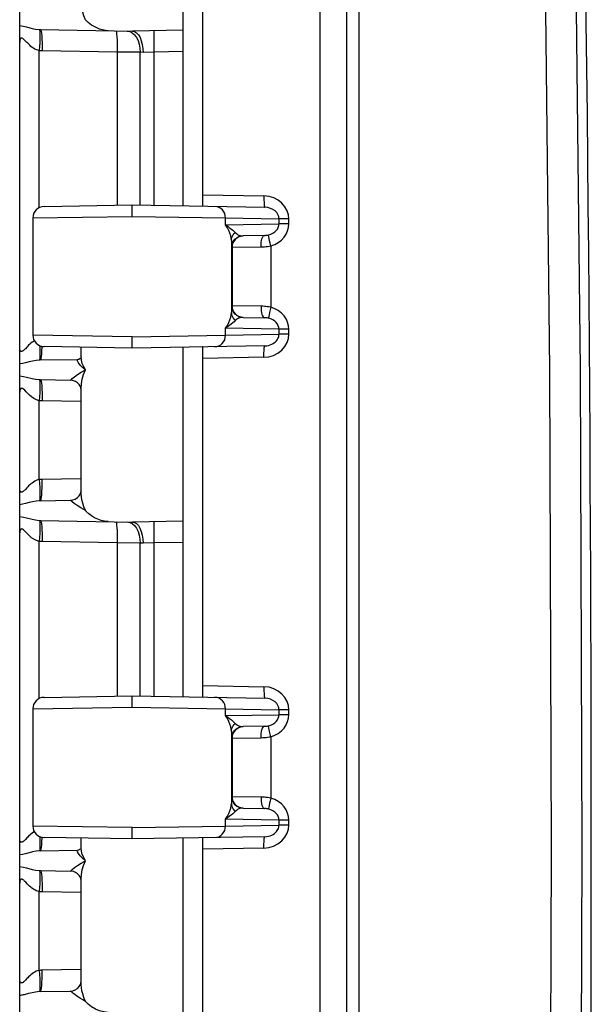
# Model space of a CAD drawing. Header units: inches. Extents: x 0 to 68, y 0 to 44.
# Tile 7 of 34: x 6.9 to 8.7, y 23.5 to 26.5. Entities that reach past the tile are written whole.
import ezdxf

# ---------------------------------------------------------------- set-up
doc = ezdxf.new("R2010")
doc.units = ezdxf.units.IN
doc.header["$LTSCALE"] = 3.74
doc.header["$MEASUREMENT"] = 0
doc.layers.get('0').update_dxf_attribs({"linetype": 'CONTINUOUS'})

msp = doc.modelspace()

# ---------------------------------------------------------------- linework, layer by layer
at = {"color": 7, "linetype": 'Continuous'}
for p, q in [((6.9105, 18.3247), (6.9105, 29.5231)), ((7.9105, 18.3427), (7.9105, 29.5052)), ((7.8283, 29.3458), (7.8283, 18.502)), ((7.9485, 18.6445), (7.9485, 29.2034)), ((7.4105, 25.89), (7.4105, 26.958)), ((7.4705, 25.8897), (7.4705, 26.9581)), ((7.4105, 26.4266), (7.2555, 26.4239)), ((6.9698, 25.8841), (6.9698, 26.3643)), ((7.2085, 26.3598), (6.9788, 26.3639)), ((7.2085, 26.3598), (7.2085, 25.8919)), ((7.2791, 26.3592), (7.2085, 26.3598)), ((7.279, 25.8923), (7.2791, 26.3592)), ((7.2876, 26.3589), (7.2791, 26.3592)), ((7.3208, 26.3601), (7.2876, 26.3589)), ((7.4105, 26.3617), (7.3208, 26.3601)), ((7.3208, 26.3601), (7.3208, 25.8915)), ((7.4705, 25.9239), (7.6573, 25.9206)), ((6.9849, 25.888), (7.2542, 25.8927)), ((7.2542, 25.8577), (7.2542, 25.8927)), ((7.2542, 25.8927), (7.6597, 25.8856)), ((6.9505, 25.853), (7.2542, 25.8577)), ((6.9505, 25.853), (6.9505, 25.4949)), ((7.2542, 25.8577), (7.5396, 25.8533)), ((7.5396, 25.8321), (7.5396, 25.8533)), ((7.5396, 25.8533), (7.7031, 25.8504)), ((7.7031, 25.8504), (7.7031, 25.835)), ((7.733, 25.8504), (7.7031, 25.8504)), ((7.733, 25.835), (7.733, 25.8504)), ((7.5396, 25.8321), (7.7031, 25.835)), ((7.733, 25.835), (7.7031, 25.835)), ((7.6587, 25.7997), (7.5934, 25.7986)), ((7.6696, 25.8008), (7.6718, 25.8013)), ((7.6716, 25.7994), (7.6718, 25.8013)), ((7.6718, 25.8013), (7.6786, 25.8035)), ((7.558, 25.7842), (7.558, 25.5637)), ((7.559, 25.7636), (7.5596, 25.7636)), ((7.5596, 25.7636), (7.6482, 25.7648)), ((7.5596, 25.7636), (7.5596, 25.5843)), ((7.6783, 25.7678), (7.6783, 25.5801)), ((7.5596, 25.5843), (7.559, 25.5843)), ((7.6482, 25.5831), (7.5596, 25.5843)), ((7.587, 25.5501), (7.594, 25.5493)), ((7.593, 25.5493), (7.588, 25.5498)), ((7.5934, 25.5493), (7.593, 25.5493)), ((7.5934, 25.5493), (7.6587, 25.5481)), ((7.661, 25.5481), (7.6587, 25.5481)), ((7.6716, 25.5484), (7.6718, 25.5466)), ((7.5396, 25.4946), (7.5396, 25.5158)), ((7.7031, 25.5129), (7.5396, 25.5158)), ((7.5728, 25.5425), (7.5692, 25.5394)), ((7.2542, 25.4902), (6.9505, 25.4949)), ((7.2542, 25.4902), (7.5396, 25.4946)), ((7.5396, 25.4946), (7.7031, 25.4975)), ((7.7031, 25.5129), (7.7031, 25.4975)), ((7.733, 25.5129), (7.7031, 25.5129)), ((7.733, 25.4975), (7.7031, 25.4975)), ((7.733, 25.4975), (7.733, 25.5129)), ((6.9551, 25.4777), (6.9525, 25.476)), ((7.2542, 25.4552), (6.9849, 25.4599)), ((7.098, 25.428), (7.098, 25.4579)), ((7.2542, 25.4552), (7.2542, 25.4654)), ((7.6597, 25.4623), (7.2542, 25.4552)), ((7.4105, 24.39), (7.4105, 25.458)), ((7.4705, 24.3897), (7.4705, 25.4581)), ((7.098, 25.4283), (7.098, 25.428)), ((7.6573, 25.4273), (7.4705, 25.424)), ((6.9702, 25.4189), (6.9604, 25.4177)), ((6.9711, 25.4205), (6.9702, 25.4189)), ((6.9736, 25.419), (7.0871, 25.421)), ((7.0952, 25.4245), (7.0957, 25.425)), ((6.9722, 25.3472), (6.9722, 25.3391)), ((7.098, 25.0168), (7.098, 25.3311)), ((7.098, 25.3311), (7.098, 25.3311)), ((6.9698, 25.0535), (6.9698, 25.2943)), ((7.098, 25.2918), (6.9788, 25.2939)), ((7.098, 25.0561), (6.9779, 25.054)), ((6.9702, 24.9889), (6.9604, 24.9877)), ((6.9711, 24.9905), (6.9702, 24.9889)), ((6.9736, 24.989), (7.0663, 24.9906)), ((7.4105, 24.9266), (7.2555, 24.9239)), ((6.9698, 24.3841), (6.9698, 24.8643)), ((7.2085, 24.8598), (6.9788, 24.8639)), ((7.2085, 24.8598), (7.2085, 24.3919)), ((7.2791, 24.8592), (7.2085, 24.8598)), ((7.279, 24.3923), (7.2791, 24.8592)), ((7.2876, 24.8589), (7.2791, 24.8592)), ((7.3208, 24.8601), (7.2876, 24.8589)), ((7.4105, 24.8617), (7.3208, 24.8601)), ((7.3208, 24.8601), (7.3208, 24.3915)), ((7.4705, 24.4239), (7.6573, 24.4206)), ((6.9849, 24.388), (7.2542, 24.3927)), ((7.2542, 24.3927), (7.6597, 24.3856)), ((7.2542, 24.3577), (7.2542, 24.3927)), ((6.9505, 24.353), (7.2542, 24.3577)), ((6.9505, 24.353), (6.9505, 23.9949)), ((7.2542, 24.3577), (7.5396, 24.3533)), ((7.5396, 24.3533), (7.7031, 24.3504)), ((7.5396, 24.3321), (7.5396, 24.3533)), ((7.733, 24.3504), (7.7031, 24.3504)), ((7.7031, 24.3504), (7.7031, 24.335)), ((7.733, 24.335), (7.733, 24.3504)), ((7.5396, 24.3321), (7.7031, 24.335)), ((7.733, 24.335), (7.7031, 24.335)), ((7.558, 24.2842), (7.558, 24.0637)), ((7.6587, 24.2997), (7.5934, 24.2986)), ((7.6696, 24.3008), (7.6718, 24.3013)), ((7.6716, 24.2994), (7.6718, 24.3013)), ((7.6718, 24.3013), (7.6786, 24.3035)), ((7.559, 24.2636), (7.5596, 24.2636)), ((7.5596, 24.2636), (7.6482, 24.2648)), ((7.5596, 24.2636), (7.5596, 24.0843)), ((7.6783, 24.2678), (7.6783, 24.0801)), ((7.5596, 24.0843), (7.559, 24.0843)), ((7.6482, 24.0831), (7.5596, 24.0843)), ((7.5728, 24.0425), (7.5692, 24.0394)), ((7.587, 24.0501), (7.594, 24.0493)), ((7.593, 24.0493), (7.588, 24.0498)), ((7.5934, 24.0493), (7.593, 24.0493)), ((7.5934, 24.0493), (7.6587, 24.0481)), ((7.661, 24.0481), (7.6587, 24.0481)), ((7.6716, 24.0484), (7.6718, 24.0466)), ((7.7031, 24.0129), (7.5396, 24.0158)), ((7.5396, 23.9946), (7.5396, 24.0158)), ((7.733, 24.0129), (7.7031, 24.0129)), ((7.7031, 24.0129), (7.7031, 23.9975)), ((7.733, 23.9975), (7.733, 24.0129)), ((7.2542, 23.9902), (6.9505, 23.9949)), ((7.2542, 23.9902), (7.5396, 23.9946)), ((7.5396, 23.9946), (7.7031, 23.9975)), ((7.733, 23.9975), (7.7031, 23.9975)), ((6.9551, 23.9777), (6.9525, 23.976)), ((7.2542, 23.9552), (6.9849, 23.9599)), ((7.098, 23.928), (7.098, 23.9579)), ((7.2542, 23.9552), (7.2542, 23.9654)), ((7.6597, 23.9623), (7.2542, 23.9552)), ((7.4105, 22.89), (7.4105, 23.958)), ((7.4705, 22.8897), (7.4705, 23.9581)), ((6.9736, 23.919), (7.0871, 23.921)), ((7.0952, 23.9245), (7.0957, 23.925)), ((7.098, 23.9283), (7.098, 23.928)), ((7.6573, 23.9273), (7.4705, 23.924)), ((6.9702, 23.9189), (6.9604, 23.9177)), ((6.9711, 23.9205), (6.9702, 23.9189)), ((6.9722, 23.8472), (6.9722, 23.8391)), ((7.098, 23.5168), (7.098, 23.8311)), ((7.098, 23.8311), (7.098, 23.8311)), ((6.9698, 23.5535), (6.9698, 23.7943)), ((7.098, 23.7918), (6.9788, 23.7939)), ((7.098, 23.5561), (6.9779, 23.554)), ((7.087, 23.4986), (7.0925, 23.5043)), ((6.9379, 23.4828), (6.9272, 23.48)), ((6.9711, 23.4905), (6.9702, 23.4889)), ((6.9736, 23.489), (7.0663, 23.4906))]:
    msp.add_line(p, q, dxfattribs=at)
for points in [[(8.4888, 19.5294), (8.515, 20.9941), (8.5307, 22.4589), (8.536, 23.9239), (8.5307, 25.389), (8.515, 26.8538), (8.4888, 28.3184)], [(8.608, 26.8583), (8.6238, 25.3912), (8.629, 23.9239), (8.6238, 22.4567), (8.608, 20.9896)], [(7.1114, 26.4589), (7.1068, 26.4706), (7.1033, 26.4816), (7.1008, 26.4917)], [(7.1808, 26.4252), (7.1676, 26.4268), (7.1545, 26.4302), (7.1419, 26.4356), (7.1302, 26.4425), (7.12, 26.4502), (7.1114, 26.4589)], [(6.9105, 26.4411), (6.9216, 26.4389), (6.9317, 26.4367)], [(6.9317, 26.4367), (6.9488, 26.4324), (6.959, 26.4304), (6.9702, 26.429)], [(6.9702, 26.429), (6.9711, 26.4273), (6.9718, 26.4233), (6.9722, 26.4172), (6.9722, 26.4091)], [(6.9702, 26.429), (6.9709, 26.429), (6.9716, 26.4289), (6.9722, 26.4289), (6.9729, 26.4289), (6.9736, 26.4289), (7.2555, 26.4239)], [(6.9743, 26.4288), (6.9754, 26.4276), (6.9764, 26.4239), (6.9773, 26.4179), (6.978, 26.4098), (6.9785, 26.3999), (6.9788, 26.3887), (6.9789, 26.3765), (6.9788, 26.3639)], [(7.204, 26.4248), (7.2051, 26.4236), (7.206, 26.42), (7.2069, 26.4142), (7.2076, 26.4065), (7.2082, 26.3967), (7.2085, 26.3854), (7.2086, 26.373), (7.2085, 26.3598)], [(7.2392, 26.4242), (7.2471, 26.4228), (7.2546, 26.419), (7.2615, 26.413)], [(7.2555, 26.4239), (7.2619, 26.4226), (7.268, 26.4188), (7.2736, 26.4126)], [(7.3208, 26.4251), (7.3206, 26.4238), (7.3205, 26.4201), (7.3204, 26.4141), (7.3204, 26.406), (7.3204, 26.3962), (7.3205, 26.385), (7.3208, 26.3601)], [(6.9275, 26.3946), (6.9254, 26.3967), (6.9234, 26.3985), (6.9216, 26.4), (6.92, 26.4012), (6.9185, 26.4021), (6.9171, 26.4026), (6.9159, 26.4028), (6.9148, 26.4025), (6.9138, 26.402), (6.913, 26.4012), (6.9123, 26.4), (6.9116, 26.3986), (6.9111, 26.3969), (6.9108, 26.3949), (6.9105, 26.3927), (6.9105, 26.3903)], [(6.9698, 26.3643), (6.9657, 26.3654), (6.9615, 26.3669), (6.9572, 26.369), (6.9529, 26.3715), (6.9488, 26.3744), (6.9449, 26.3775), (6.9413, 26.3807), (6.938, 26.3838), (6.935, 26.3868), (6.9323, 26.3896), (6.9275, 26.3946)], [(6.9722, 26.4091), (6.972, 26.3995), (6.9716, 26.3885), (6.9708, 26.3766), (6.9698, 26.3643)], [(7.2615, 26.413), (7.2675, 26.4049), (7.2724, 26.3952), (7.276, 26.384), (7.2782, 26.3719), (7.2789, 26.3592)], [(7.2736, 26.4126), (7.2784, 26.4045), (7.2822, 26.3947), (7.2851, 26.3836), (7.2869, 26.3714), (7.2876, 26.3589)], [(6.9788, 26.3639), (6.9774, 26.3639), (6.9759, 26.3639), (6.9743, 26.364), (6.9727, 26.3641), (6.9712, 26.3642), (6.9698, 26.3643)], [(7.6573, 25.9206), (7.6572, 25.9138), (7.6573, 25.9072), (7.6575, 25.9012), (7.6578, 25.8959), (7.6581, 25.8915), (7.6586, 25.8883), (7.6592, 25.8863), (7.6597, 25.8856)], [(7.733, 25.8504), (7.7318, 25.8631), (7.7279, 25.8753), (7.7214, 25.8873), (7.7123, 25.8982), (7.7006, 25.9074), (7.6872, 25.9145), (7.6729, 25.9189), (7.6573, 25.9206)], [(7.5396, 25.8533), (7.5391, 25.8599), (7.5373, 25.8663), (7.5344, 25.8722), (7.5306, 25.8774), (7.5258, 25.8819), (7.5201, 25.8853), (7.5139, 25.8874), (7.5074, 25.8883)], [(7.7031, 25.8504), (7.7023, 25.8571), (7.6999, 25.8635), (7.6962, 25.8693), (7.6911, 25.8745), (7.6847, 25.8789), (7.6772, 25.8824), (7.6688, 25.8847), (7.6597, 25.8856)], [(7.558, 25.7842), (7.5574, 25.791), (7.5558, 25.7984), (7.5533, 25.8062), (7.5498, 25.8144), (7.5453, 25.8231), (7.5396, 25.8321)], [(7.5396, 25.8321), (7.5464, 25.8276), (7.5523, 25.8232), (7.5575, 25.8191), (7.562, 25.8153), (7.5659, 25.8117), (7.5692, 25.8085)], [(7.6783, 25.7678), (7.6901, 25.7721), (7.7008, 25.778), (7.7105, 25.7855), (7.7187, 25.7943), (7.725, 25.8039), (7.7295, 25.8141), (7.7321, 25.8244), (7.733, 25.835)], [(7.6786, 25.8035), (7.6848, 25.8065), (7.6903, 25.8102), (7.6948, 25.8145), (7.6984, 25.8192), (7.701, 25.8243), (7.7026, 25.8296), (7.7031, 25.835)], [(7.558, 25.7842), (7.5583, 25.7887), (7.5593, 25.7931), (7.5609, 25.7974), (7.5631, 25.8014), (7.5659, 25.8052), (7.5692, 25.8085)], [(7.559, 25.7636), (7.5596, 25.7703), (7.5615, 25.7767), (7.5645, 25.7825), (7.5686, 25.7878), (7.5738, 25.7922), (7.5798, 25.7956), (7.5815, 25.7963)], [(7.57, 25.7885), (7.5657, 25.7833), (7.5624, 25.7773), (7.5603, 25.7706), (7.5596, 25.7636)], [(7.5692, 25.8085), (7.5728, 25.8054), (7.5766, 25.8028), (7.5806, 25.8009), (7.5848, 25.7996), (7.589, 25.7988), (7.5934, 25.7986)], [(7.581, 25.7959), (7.5752, 25.7927), (7.57, 25.7885)], [(7.594, 25.7986), (7.5874, 25.7979), (7.581, 25.7959)], [(7.5815, 25.7963), (7.5864, 25.7978), (7.5934, 25.7986)], [(7.6482, 25.7648), (7.6483, 25.7715), (7.6488, 25.7779), (7.6497, 25.7838), (7.6509, 25.789), (7.6525, 25.7935), (7.6544, 25.7969), (7.6565, 25.799), (7.6587, 25.7997)], [(7.6587, 25.7997), (7.661, 25.7998), (7.6632, 25.8), (7.6638, 25.8)], [(7.6638, 25.8), (7.6653, 25.8002), (7.6675, 25.8005), (7.6696, 25.8008)], [(7.6783, 25.7678), (7.6762, 25.7757), (7.6744, 25.7833), (7.6729, 25.79), (7.672, 25.7954), (7.6716, 25.7994)], [(7.558, 25.7842), (7.5581, 25.778), (7.5583, 25.773), (7.5584, 25.769), (7.5586, 25.7661), (7.5588, 25.7643), (7.559, 25.7636)], [(7.6482, 25.7648), (7.6533, 25.7649), (7.6584, 25.7652), (7.6635, 25.7656), (7.6685, 25.7662), (7.6734, 25.7669), (7.6783, 25.7678)], [(7.559, 25.5843), (7.5588, 25.5836), (7.5586, 25.5818), (7.5584, 25.5789), (7.5583, 25.5749), (7.5581, 25.5699), (7.558, 25.5637)], [(7.5804, 25.552), (7.5746, 25.5552), (7.5694, 25.5593), (7.565, 25.5646), (7.5617, 25.5706), (7.5597, 25.5773), (7.559, 25.5843)], [(7.5596, 25.5843), (7.5603, 25.5776), (7.5622, 25.5712), (7.5652, 25.5653), (7.5693, 25.5601), (7.5744, 25.5557), (7.5804, 25.5523), (7.587, 25.5501)], [(7.6482, 25.5831), (7.6483, 25.5763), (7.6488, 25.5697), (7.6498, 25.5637), (7.651, 25.5584), (7.6527, 25.5541), (7.6545, 25.5509), (7.6566, 25.5488), (7.6587, 25.5481)], [(7.6783, 25.5801), (7.6734, 25.581), (7.6684, 25.5817), (7.6634, 25.5823), (7.6584, 25.5827), (7.6533, 25.583), (7.6482, 25.5831)], [(7.6783, 25.5801), (7.6762, 25.572), (7.6743, 25.5643), (7.6729, 25.5576), (7.672, 25.5522), (7.6716, 25.5484)], [(7.733, 25.5129), (7.732, 25.5238), (7.7293, 25.5342), (7.7248, 25.5443), (7.7186, 25.5537), (7.7106, 25.5623), (7.701, 25.5698), (7.6903, 25.5757), (7.6783, 25.5801)], [(7.5396, 25.5158), (7.5453, 25.5248), (7.5498, 25.5335), (7.5533, 25.5417), (7.5558, 25.5495), (7.5574, 25.5568), (7.558, 25.5637)], [(7.5579, 25.5637), (7.5583, 25.5592), (7.5593, 25.5547), (7.5609, 25.5504), (7.5631, 25.5464), (7.5659, 25.5427), (7.5692, 25.5394)], [(7.5806, 25.547), (7.5766, 25.545), (7.5728, 25.5425)], [(7.588, 25.5498), (7.5867, 25.55), (7.5804, 25.552)], [(7.5934, 25.5493), (7.589, 25.5491), (7.5848, 25.5483), (7.5806, 25.547)], [(7.6638, 25.5479), (7.6632, 25.5479), (7.661, 25.5481)], [(7.6718, 25.5466), (7.6696, 25.547), (7.6675, 25.5474), (7.6653, 25.5477), (7.6638, 25.5479)], [(7.7031, 25.5129), (7.7026, 25.5184), (7.7009, 25.5238), (7.6983, 25.5288), (7.6947, 25.5335), (7.6902, 25.5377), (7.6848, 25.5414), (7.6786, 25.5444), (7.6718, 25.5466)], [(7.5692, 25.5394), (7.5658, 25.536), (7.5618, 25.5324), (7.5573, 25.5285), (7.5521, 25.5245), (7.5462, 25.5202), (7.5396, 25.5158)], [(7.2542, 25.4654), (7.2542, 25.4834), (7.2542, 25.4902)], [(7.5074, 25.4596), (7.5136, 25.4604), (7.5196, 25.4623), (7.525, 25.4655), (7.5299, 25.4697), (7.534, 25.4749), (7.5371, 25.481), (7.539, 25.4876), (7.5396, 25.4946)], [(7.6573, 25.4273), (7.6724, 25.4288), (7.6865, 25.433), (7.7001, 25.4401), (7.712, 25.4494), (7.7213, 25.4605), (7.728, 25.4727), (7.7319, 25.4849), (7.733, 25.4975)], [(7.6597, 25.4623), (7.6656, 25.4627), (7.6712, 25.4637), (7.6764, 25.4652), (7.6812, 25.4671), (7.6855, 25.4694), (7.6894, 25.472), (7.6928, 25.4749), (7.6957, 25.478), (7.698, 25.4811), (7.6999, 25.4844), (7.7014, 25.4876), (7.7024, 25.4909), (7.7029, 25.4942), (7.7031, 25.4975)], [(6.9324, 25.4584), (6.9278, 25.4536), (6.9258, 25.4516), (6.9239, 25.4498), (6.9222, 25.4483), (6.9206, 25.447), (6.9191, 25.4461), (6.9177, 25.4455), (6.9165, 25.4452), (6.9153, 25.4452), (6.9143, 25.4456), (6.9133, 25.4463), (6.9125, 25.4474), (6.9118, 25.4489), (6.9112, 25.4506), (6.9108, 25.4527), (6.9105, 25.455), (6.9105, 25.4575)], [(6.9379, 25.464), (6.9351, 25.4611), (6.9324, 25.4584)], [(6.9525, 25.476), (6.9484, 25.4731), (6.9446, 25.4701), (6.9411, 25.467), (6.9379, 25.464)], [(6.9713, 25.4629), (6.9716, 25.4593), (6.972, 25.4484)], [(6.9743, 25.419), (6.9754, 25.4203), (6.9764, 25.4239), (6.9772, 25.4296), (6.9779, 25.4374), (6.9785, 25.4471), (6.9788, 25.4585), (6.9788, 25.4606)], [(7.4705, 25.4581), (7.4704, 25.4584), (7.4704, 25.4586), (7.4702, 25.4587), (7.47, 25.4588), (7.4698, 25.4589), (7.4696, 25.4589)], [(7.6573, 25.4273), (7.6572, 25.4341), (7.6573, 25.4407), (7.6575, 25.4467), (7.6578, 25.452), (7.6581, 25.4563), (7.6586, 25.4596), (7.6592, 25.4616), (7.6597, 25.4623)], [(6.972, 25.4484), (6.9722, 25.4387), (6.9722, 25.4307), (6.9718, 25.4246), (6.9711, 25.4205)], [(7.1114, 25.3889), (7.1061, 25.3986), (7.1019, 25.4083), (7.0991, 25.4183), (7.098, 25.428)], [(6.9604, 25.4177), (6.9501, 25.4157), (6.939, 25.4131), (6.9283, 25.4103), (6.919, 25.4082), (6.9105, 25.4068)], [(6.9736, 25.419), (6.9729, 25.419), (6.9722, 25.419), (6.9716, 25.4189), (6.9709, 25.4189), (6.9702, 25.4189)], [(7.1114, 25.3889), (7.1027, 25.3962), (7.0956, 25.4037), (7.09, 25.4108), (7.0867, 25.4164), (7.086, 25.4198), (7.0871, 25.421)], [(7.0872, 25.421), (7.0877, 25.421), (7.0912, 25.4219), (7.0952, 25.4245)], [(6.9105, 25.3711), (6.9217, 25.3689), (6.9318, 25.3667)], [(6.9318, 25.3667), (6.9488, 25.3624), (6.9589, 25.3604), (6.9702, 25.359)], [(7.0663, 25.3572), (7.0674, 25.3585), (7.071, 25.362), (7.0779, 25.3676), (7.0875, 25.3744), (7.0986, 25.3817), (7.1114, 25.3889)], [(7.098, 25.3311), (7.098, 25.3329), (7.0991, 25.3463), (7.1018, 25.3606), (7.106, 25.3747), (7.1114, 25.3889)], [(6.9722, 25.3391), (6.972, 25.3295), (6.9716, 25.3185), (6.9708, 25.3066), (6.9698, 25.2943)], [(6.9702, 25.359), (6.9711, 25.3573), (6.9718, 25.3533), (6.9722, 25.3472)], [(6.9702, 25.359), (6.9709, 25.359), (6.9716, 25.3589), (6.9722, 25.3589), (6.9729, 25.3589), (6.9736, 25.3589), (7.0663, 25.3572)], [(6.9743, 25.3588), (6.9754, 25.3576), (6.9764, 25.3539), (6.9773, 25.3479), (6.978, 25.3398), (6.9785, 25.3299), (6.9788, 25.3187), (6.9789, 25.3065), (6.9788, 25.2939)], [(7.098, 25.3311), (7.0979, 25.332), (7.0972, 25.3349), (7.0953, 25.3391), (7.092, 25.3441), (7.0873, 25.349), (7.0815, 25.353), (7.0752, 25.3557), (7.0691, 25.357), (7.0663, 25.3572)], [(6.9698, 25.2943), (6.9615, 25.2972), (6.9538, 25.301), (6.9468, 25.306), (6.9404, 25.3115), (6.9349, 25.317), (6.93, 25.322), (6.9258, 25.3263), (6.922, 25.3297), (6.9187, 25.332), (6.9158, 25.3328), (6.9135, 25.3316), (6.9118, 25.329), (6.9108, 25.3253), (6.9105, 25.3204)], [(6.9788, 25.2939), (6.9774, 25.2939), (6.9759, 25.2939), (6.9743, 25.294), (6.9727, 25.2941), (6.9712, 25.2942), (6.9698, 25.2943)], [(6.9698, 25.0535), (6.9654, 25.0524), (6.9611, 25.0508), (6.9567, 25.0486), (6.9525, 25.046), (6.9484, 25.0431), (6.9446, 25.0401), (6.9411, 25.037), (6.9379, 25.034), (6.9351, 25.0311), (6.9324, 25.0284)], [(6.9779, 25.054), (6.9762, 25.0539), (6.9746, 25.0539), (6.973, 25.0538), (6.9714, 25.0537), (6.9698, 25.0535)], [(6.9698, 25.0535), (6.9708, 25.0413), (6.9716, 25.0293), (6.972, 25.0184), (6.9722, 25.0087), (6.9722, 25.0007), (6.9718, 24.9946), (6.9711, 24.9905)], [(6.9743, 24.989), (6.9754, 24.9903), (6.9764, 24.9939), (6.9772, 24.9996), (6.9779, 25.0074), (6.9785, 25.0171), (6.9788, 25.0285), (6.9789, 25.0409), (6.9788, 25.054)], [(6.9324, 25.0284), (6.9278, 25.0236), (6.9258, 25.0216), (6.9239, 25.0198), (6.9222, 25.0183), (6.9206, 25.017), (6.9191, 25.0161), (6.9177, 25.0155), (6.9165, 25.0152), (6.9153, 25.0152), (6.9143, 25.0156), (6.9133, 25.0163), (6.9125, 25.0174), (6.9118, 25.0189), (6.9112, 25.0206), (6.9108, 25.0227), (6.9105, 25.025), (6.9105, 25.0275)], [(7.0663, 24.9906), (7.0727, 24.9915), (7.08, 24.9941), (7.087, 24.9986), (7.0925, 25.0043), (7.096, 25.0101), (7.0976, 25.0146), (7.0979, 25.0165)], [(7.1008, 24.9917), (7.0991, 25.0012), (7.0982, 25.0098), (7.098, 25.0168)], [(6.9604, 24.9877), (6.9501, 24.9857), (6.939, 24.9831), (6.9283, 24.9803), (6.919, 24.9782), (6.9105, 24.9768)], [(6.9736, 24.989), (6.9729, 24.989), (6.9722, 24.989), (6.9716, 24.9889), (6.9709, 24.9889), (6.9702, 24.9889)], [(7.1114, 24.9589), (7.0973, 24.967), (7.0861, 24.9744), (7.0774, 24.9806), (7.0712, 24.9856), (7.0663, 24.9906)], [(7.1114, 24.9589), (7.1068, 24.9706), (7.1033, 24.9816), (7.1008, 24.9917)], [(7.1216, 24.9491), (7.1198, 24.9506), (7.118, 24.9523), (7.1162, 24.9539), (7.1145, 24.9556), (7.1129, 24.9573), (7.1114, 24.9589)], [(7.1808, 24.9252), (7.1699, 24.9263), (7.1592, 24.9287), (7.1489, 24.9324), (7.1391, 24.9371), (7.1299, 24.9426), (7.1216, 24.9491)], [(6.9105, 24.9411), (6.9217, 24.9389), (6.9318, 24.9367)], [(6.9318, 24.9367), (6.9488, 24.9324), (6.9589, 24.9304), (6.9702, 24.929)], [(6.9702, 24.929), (6.9709, 24.929), (6.9716, 24.9289), (6.9722, 24.9289), (6.9729, 24.9289), (6.9736, 24.9289), (7.2555, 24.9239)], [(6.9702, 24.929), (6.9711, 24.9273), (6.9718, 24.9233), (6.9722, 24.9172), (6.9722, 24.9091)], [(6.9743, 24.9288), (6.9754, 24.9276), (6.9764, 24.9239), (6.9773, 24.9179), (6.978, 24.9098), (6.9785, 24.8999), (6.9788, 24.8887), (6.9789, 24.8765), (6.9788, 24.8639)], [(7.204, 24.9248), (7.2051, 24.9236), (7.206, 24.92), (7.2069, 24.9142), (7.2076, 24.9065), (7.2082, 24.8967), (7.2085, 24.8854), (7.2086, 24.873), (7.2085, 24.8598)], [(7.2392, 24.9242), (7.2471, 24.9228), (7.2546, 24.919), (7.2615, 24.913)], [(7.2555, 24.9239), (7.2617, 24.9227), (7.2678, 24.919), (7.2733, 24.913)], [(7.3208, 24.9251), (7.3206, 24.9238), (7.3205, 24.9201), (7.3204, 24.9141), (7.3204, 24.906), (7.3204, 24.8962), (7.3205, 24.885), (7.3208, 24.8601)], [(6.9698, 24.8643), (6.9615, 24.8672), (6.9538, 24.871), (6.9468, 24.876), (6.9404, 24.8815), (6.9349, 24.887), (6.93, 24.892), (6.9258, 24.8963), (6.922, 24.8997), (6.9186, 24.902), (6.9158, 24.9028), (6.9135, 24.9016), (6.9118, 24.899), (6.9108, 24.8953), (6.9105, 24.8904)], [(6.9722, 24.9091), (6.972, 24.8995), (6.9716, 24.8885), (6.9708, 24.8766), (6.9698, 24.8643)], [(7.2615, 24.913), (7.2675, 24.9049), (7.2724, 24.8952), (7.276, 24.884), (7.2782, 24.8719), (7.2789, 24.8592)], [(7.2733, 24.913), (7.2782, 24.9049), (7.2821, 24.8951), (7.2851, 24.8839), (7.287, 24.8715), (7.2876, 24.8589)], [(6.9788, 24.8639), (6.9774, 24.8639), (6.9759, 24.8639), (6.9743, 24.864), (6.9727, 24.8641), (6.9712, 24.8642), (6.9698, 24.8643)], [(7.6573, 24.4206), (7.6572, 24.4138), (7.6573, 24.4072), (7.6575, 24.4012), (7.6578, 24.3959), (7.6581, 24.3915), (7.6586, 24.3883), (7.6592, 24.3863), (7.6597, 24.3856)], [(7.733, 24.3504), (7.7318, 24.3631), (7.7279, 24.3753), (7.7214, 24.3873), (7.7123, 24.3982), (7.7006, 24.4074), (7.6872, 24.4145), (7.6729, 24.4189), (7.6573, 24.4206)], [(7.5396, 24.3533), (7.5391, 24.3599), (7.5373, 24.3663), (7.5344, 24.3722), (7.5306, 24.3774), (7.5258, 24.3819), (7.5201, 24.3853), (7.5139, 24.3874), (7.5074, 24.3883)], [(7.7031, 24.3504), (7.7023, 24.3571), (7.6999, 24.3635), (7.6962, 24.3693), (7.6911, 24.3745), (7.6847, 24.3789), (7.6772, 24.3824), (7.6688, 24.3847), (7.6597, 24.3856)], [(7.558, 24.2842), (7.5574, 24.291), (7.5558, 24.2984), (7.5533, 24.3062), (7.5498, 24.3144), (7.5453, 24.3231), (7.5396, 24.3321)], [(7.5396, 24.3321), (7.5464, 24.3276), (7.5523, 24.3232), (7.5575, 24.3191), (7.562, 24.3153), (7.5659, 24.3117), (7.5692, 24.3085)], [(7.6783, 24.2678), (7.6901, 24.2721), (7.7008, 24.278), (7.7105, 24.2855), (7.7187, 24.2943), (7.725, 24.3039), (7.7295, 24.3141), (7.7321, 24.3244), (7.733, 24.335)], [(7.6786, 24.3035), (7.6848, 24.3065), (7.6902, 24.3102), (7.6948, 24.3145), (7.6984, 24.3192), (7.701, 24.3243), (7.7026, 24.3296), (7.7031, 24.335)], [(7.558, 24.2842), (7.5583, 24.2887), (7.5593, 24.2931), (7.5609, 24.2974), (7.5631, 24.3014), (7.5659, 24.3052), (7.5692, 24.3085)], [(7.558, 24.2842), (7.5581, 24.278), (7.5583, 24.273), (7.5584, 24.269), (7.5586, 24.2661), (7.5588, 24.2643), (7.559, 24.2636)], [(7.559, 24.2636), (7.5596, 24.2703), (7.5615, 24.2767), (7.5645, 24.2825), (7.5686, 24.2878), (7.5738, 24.2922), (7.5798, 24.2956), (7.5815, 24.2963)], [(7.57, 24.2885), (7.5657, 24.2833), (7.5624, 24.2773), (7.5603, 24.2706), (7.5596, 24.2636)], [(7.5692, 24.3085), (7.5728, 24.3054), (7.5766, 24.3028), (7.5806, 24.3009), (7.5848, 24.2996), (7.589, 24.2988), (7.5934, 24.2986)], [(7.581, 24.2959), (7.5752, 24.2927), (7.57, 24.2885)], [(7.594, 24.2986), (7.5874, 24.2979), (7.581, 24.2959)], [(7.5815, 24.2963), (7.5864, 24.2978), (7.5934, 24.2986)], [(7.6482, 24.2648), (7.6483, 24.2715), (7.6488, 24.2779), (7.6497, 24.2838), (7.6509, 24.289), (7.6525, 24.2935), (7.6544, 24.2969), (7.6565, 24.299), (7.6587, 24.2997)], [(7.6587, 24.2997), (7.661, 24.2998), (7.6632, 24.3), (7.6638, 24.3)], [(7.6638, 24.3), (7.6653, 24.3002), (7.6675, 24.3005), (7.6696, 24.3008)], [(7.6783, 24.2678), (7.6762, 24.2757), (7.6744, 24.2833), (7.6729, 24.29), (7.672, 24.2954), (7.6716, 24.2994)], [(7.6482, 24.2648), (7.6533, 24.2649), (7.6584, 24.2652), (7.6635, 24.2656), (7.6685, 24.2662), (7.6734, 24.2669), (7.6783, 24.2678)], [(7.559, 24.0843), (7.5588, 24.0836), (7.5586, 24.0818), (7.5584, 24.0789), (7.5583, 24.0749), (7.5581, 24.0699), (7.558, 24.0637)], [(7.5804, 24.052), (7.5746, 24.0552), (7.5694, 24.0593), (7.565, 24.0646), (7.5617, 24.0706), (7.5597, 24.0773), (7.559, 24.0843)], [(7.5596, 24.0843), (7.5603, 24.0776), (7.5622, 24.0712), (7.5652, 24.0653), (7.5693, 24.0601), (7.5744, 24.0557), (7.5804, 24.0523), (7.587, 24.0501)], [(7.6783, 24.0801), (7.6734, 24.081), (7.6684, 24.0817), (7.6634, 24.0823), (7.6584, 24.0827), (7.6533, 24.083), (7.6482, 24.0831)], [(7.6482, 24.0831), (7.6483, 24.0763), (7.6488, 24.0697), (7.6498, 24.0637), (7.651, 24.0584), (7.6527, 24.0541), (7.6545, 24.0509), (7.6566, 24.0488), (7.6587, 24.0481)], [(7.6783, 24.0801), (7.6762, 24.072), (7.6743, 24.0643), (7.6729, 24.0576), (7.672, 24.0522), (7.6716, 24.0484)], [(7.733, 24.0129), (7.732, 24.0238), (7.7293, 24.0342), (7.7248, 24.0443), (7.7186, 24.0537), (7.7106, 24.0623), (7.701, 24.0698), (7.6903, 24.0757), (7.6783, 24.0801)], [(7.5396, 24.0158), (7.5453, 24.0248), (7.5498, 24.0335), (7.5533, 24.0417), (7.5558, 24.0495), (7.5574, 24.0568), (7.558, 24.0637)], [(7.5579, 24.0637), (7.5583, 24.0592), (7.5593, 24.0547), (7.5609, 24.0504), (7.5631, 24.0464), (7.5659, 24.0427), (7.5692, 24.0394)], [(7.5806, 24.047), (7.5766, 24.045), (7.5728, 24.0425)], [(7.588, 24.0498), (7.5867, 24.05), (7.5804, 24.052)], [(7.5934, 24.0493), (7.589, 24.0491), (7.5848, 24.0483), (7.5806, 24.047)], [(7.6638, 24.0479), (7.6632, 24.0479), (7.661, 24.0481)], [(7.6718, 24.0466), (7.6696, 24.047), (7.6675, 24.0474), (7.6653, 24.0477), (7.6638, 24.0479)], [(7.7031, 24.0129), (7.7026, 24.0184), (7.7009, 24.0238), (7.6983, 24.0288), (7.6947, 24.0335), (7.6902, 24.0377), (7.6848, 24.0414), (7.6786, 24.0444), (7.6718, 24.0466)], [(7.5692, 24.0394), (7.5658, 24.036), (7.5618, 24.0324), (7.5573, 24.0285), (7.5521, 24.0245), (7.5462, 24.0202), (7.5396, 24.0158)], [(7.2542, 23.9654), (7.2542, 23.9834), (7.2542, 23.9902)], [(7.5074, 23.9596), (7.5136, 23.9604), (7.5196, 23.9623), (7.525, 23.9655), (7.5299, 23.9697), (7.534, 23.9749), (7.5371, 23.981), (7.539, 23.9876), (7.5396, 23.9946)], [(7.6573, 23.9273), (7.6724, 23.9288), (7.6865, 23.933), (7.7001, 23.9401), (7.712, 23.9494), (7.7213, 23.9605), (7.728, 23.9727), (7.7319, 23.9849), (7.733, 23.9975)], [(7.6597, 23.9623), (7.6656, 23.9627), (7.6712, 23.9637), (7.6764, 23.9652), (7.6812, 23.9671), (7.6855, 23.9694), (7.6894, 23.972), (7.6928, 23.9749), (7.6957, 23.978), (7.698, 23.9811), (7.6999, 23.9844), (7.7014, 23.9876), (7.7024, 23.9909), (7.7029, 23.9942), (7.7031, 23.9975)], [(6.9324, 23.9584), (6.9278, 23.9536), (6.9258, 23.9516), (6.9239, 23.9498), (6.9222, 23.9483), (6.9206, 23.947), (6.9191, 23.9461), (6.9177, 23.9455), (6.9165, 23.9452), (6.9153, 23.9452), (6.9143, 23.9456), (6.9133, 23.9463), (6.9125, 23.9474), (6.9118, 23.9489), (6.9112, 23.9506), (6.9108, 23.9527), (6.9105, 23.955), (6.9105, 23.9575)], [(6.9379, 23.964), (6.9351, 23.9611), (6.9324, 23.9584)], [(6.9525, 23.976), (6.9484, 23.9731), (6.9446, 23.9701), (6.9411, 23.967), (6.9379, 23.964)], [(6.9713, 23.9629), (6.9716, 23.9593), (6.972, 23.9484)], [(6.9743, 23.919), (6.9754, 23.9203), (6.9764, 23.9239), (6.9772, 23.9296), (6.9779, 23.9374), (6.9785, 23.9471), (6.9788, 23.9585), (6.9788, 23.9606)], [(7.4705, 23.9581), (7.4704, 23.9584), (7.4704, 23.9586), (7.4702, 23.9587), (7.47, 23.9588), (7.4698, 23.9589), (7.4696, 23.9589)], [(7.6573, 23.9273), (7.6572, 23.9341), (7.6573, 23.9407), (7.6575, 23.9467), (7.6578, 23.952), (7.6581, 23.9563), (7.6586, 23.9596), (7.6592, 23.9616), (7.6597, 23.9623)], [(6.972, 23.9484), (6.9722, 23.9387), (6.9722, 23.9307), (6.9718, 23.9246), (6.9711, 23.9205)], [(7.1114, 23.8889), (7.1027, 23.8962), (7.0956, 23.9037), (7.09, 23.9108), (7.0867, 23.9164), (7.086, 23.9198), (7.0871, 23.921)], [(7.0872, 23.921), (7.0877, 23.921), (7.0912, 23.9219), (7.0952, 23.9245)], [(7.1114, 23.8889), (7.1061, 23.8986), (7.1019, 23.9083), (7.0991, 23.9183), (7.098, 23.928)], [(6.9604, 23.9177), (6.9501, 23.9157), (6.939, 23.9131), (6.9283, 23.9103), (6.919, 23.9082), (6.9105, 23.9068)], [(6.9736, 23.919), (6.9729, 23.919), (6.9722, 23.919), (6.9716, 23.9189), (6.9709, 23.9189), (6.9702, 23.9189)], [(6.9105, 23.8711), (6.9217, 23.8689), (6.9318, 23.8667)], [(6.9318, 23.8667), (6.9488, 23.8624), (6.9589, 23.8604), (6.9702, 23.859)], [(7.0663, 23.8572), (7.0674, 23.8585), (7.071, 23.862), (7.0779, 23.8676), (7.0875, 23.8744), (7.0986, 23.8817), (7.1114, 23.8889)], [(7.098, 23.8311), (7.098, 23.8329), (7.0991, 23.8463), (7.1018, 23.8606), (7.106, 23.8747), (7.1114, 23.8889)], [(6.9343, 23.8176), (6.929, 23.823), (6.9267, 23.8253), (6.9246, 23.8274), (6.9227, 23.8291), (6.921, 23.8306), (6.9194, 23.8316), (6.9179, 23.8323), (6.9166, 23.8327), (6.9155, 23.8327), (6.9145, 23.8324), (6.9136, 23.8319), (6.9128, 23.831), (6.9122, 23.8298), (6.9116, 23.8284), (6.9111, 23.8267), (6.9108, 23.8248), (6.9105, 23.8227), (6.9105, 23.8204)], [(6.9722, 23.8391), (6.972, 23.8295), (6.9716, 23.8185), (6.9708, 23.8066), (6.9698, 23.7943)], [(6.9702, 23.859), (6.9709, 23.859), (6.9716, 23.8589), (6.9722, 23.8589), (6.9729, 23.8589), (6.9736, 23.8589), (7.0663, 23.8572)], [(6.9702, 23.859), (6.9711, 23.8573), (6.9718, 23.8533), (6.9722, 23.8472)], [(6.9743, 23.8588), (6.9754, 23.8576), (6.9764, 23.8539), (6.9773, 23.8479), (6.978, 23.8398), (6.9785, 23.8299), (6.9788, 23.8187), (6.9789, 23.8065), (6.9788, 23.7939)], [(7.098, 23.8311), (7.0979, 23.832), (7.0972, 23.8349), (7.0953, 23.8391), (7.092, 23.8441), (7.0873, 23.849), (7.0815, 23.853), (7.0752, 23.8557), (7.0691, 23.857), (7.0663, 23.8572)], [(6.9698, 23.7943), (6.9654, 23.7955), (6.961, 23.7971), (6.9565, 23.7994), (6.9522, 23.802), (6.948, 23.8051), (6.9441, 23.8083), (6.9405, 23.8115), (6.9372, 23.8146), (6.9343, 23.8176)], [(6.9788, 23.7939), (6.9774, 23.7939), (6.9759, 23.7939), (6.9743, 23.794), (6.9727, 23.7941), (6.9712, 23.7942), (6.9698, 23.7943)], [(6.9698, 23.5535), (6.9654, 23.5524), (6.9611, 23.5508), (6.9567, 23.5486), (6.9525, 23.546), (6.9484, 23.5431), (6.9446, 23.5401), (6.9411, 23.537), (6.9379, 23.534), (6.9351, 23.5311), (6.9324, 23.5284)], [(6.9779, 23.554), (6.9762, 23.5539), (6.9746, 23.5539), (6.973, 23.5538), (6.9714, 23.5537), (6.9698, 23.5535)], [(6.9698, 23.5535), (6.9708, 23.5413), (6.9716, 23.5293), (6.972, 23.5184), (6.9722, 23.5087), (6.9722, 23.5007), (6.9718, 23.4946), (6.9711, 23.4905)], [(6.9743, 23.489), (6.9754, 23.4903), (6.9764, 23.4939), (6.9772, 23.4996), (6.9779, 23.5074), (6.9785, 23.5171), (6.9788, 23.5285), (6.9789, 23.5409), (6.9788, 23.554)], [(6.9324, 23.5284), (6.9278, 23.5236), (6.9258, 23.5216), (6.9239, 23.5198), (6.9222, 23.5183), (6.9206, 23.517), (6.9191, 23.5161), (6.9177, 23.5155), (6.9165, 23.5152), (6.9153, 23.5152), (6.9143, 23.5156), (6.9133, 23.5163), (6.9125, 23.5174), (6.9118, 23.5189), (6.9112, 23.5206), (6.9108, 23.5227), (6.9105, 23.525), (6.9105, 23.5275)], [(7.0925, 23.5043), (7.096, 23.5101), (7.0976, 23.5146), (7.0979, 23.5165)], [(7.1008, 23.4917), (7.0991, 23.5012), (7.0982, 23.5098), (7.098, 23.5168)], [(6.9272, 23.48), (6.9241, 23.4793), (6.9211, 23.4786), (6.9183, 23.478), (6.9156, 23.4775), (6.913, 23.4771), (6.9105, 23.4768)], [(6.9593, 23.4875), (6.954, 23.4865), (6.9486, 23.4854), (6.9433, 23.4841), (6.9379, 23.4828)], [(6.9702, 23.4889), (6.9648, 23.4883), (6.9593, 23.4875)], [(6.9736, 23.489), (6.9729, 23.489), (6.9722, 23.489), (6.9716, 23.4889), (6.9709, 23.4889), (6.9702, 23.4889)], [(7.0663, 23.4906), (7.0727, 23.4915), (7.08, 23.4941), (7.087, 23.4986)], [(7.0758, 23.4819), (7.0728, 23.4843), (7.0704, 23.4864), (7.0684, 23.4881), (7.0671, 23.4894), (7.0664, 23.4903), (7.0663, 23.4906)], [(7.1114, 23.4589), (7.1036, 23.4633), (7.0967, 23.4676), (7.0904, 23.4715), (7.0849, 23.4753), (7.08, 23.4788), (7.0758, 23.4819)], [(7.1114, 23.4589), (7.1068, 23.4706), (7.1033, 23.4816), (7.1008, 23.4917)], [(7.1808, 23.4252), (7.1676, 23.4268), (7.1545, 23.4302), (7.1419, 23.4356), (7.1302, 23.4425), (7.12, 23.4502), (7.1114, 23.4589)]]:
    msp.add_lwpolyline(points, dxfattribs=at)
for centre, radius, start, end in [((-199.8929, 23.9239), 208.5508, 358.7654, 1.2346), ((6.9855, 25.853), 0.035, 91, 180), ((6.9855, 25.4949), 0.035, 180, 269), ((6.9855, 24.353), 0.035, 91, 180), ((6.9855, 23.9949), 0.035, 180, 269)]:
    msp.add_arc(centre, radius, start, end, dxfattribs=at)

doc.saveas('drawing.dxf')
